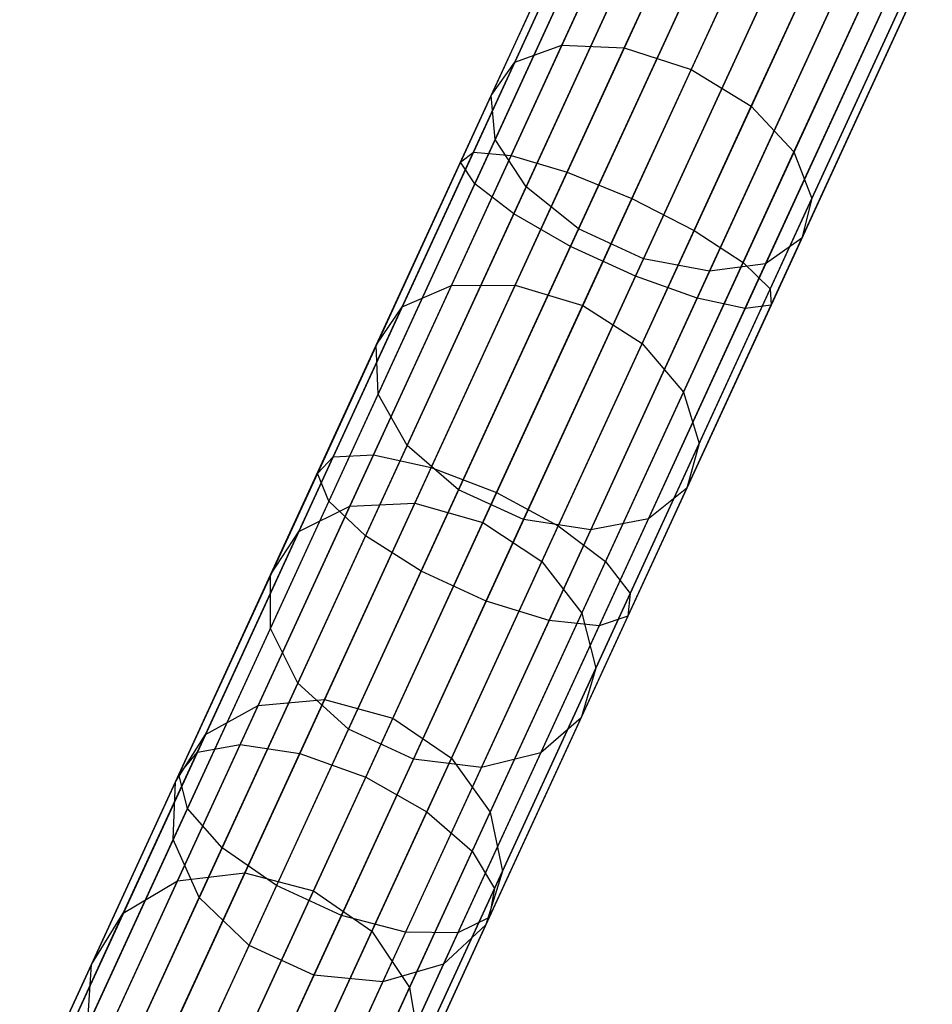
# Model space of a CAD drawing. Extents: x -189 to 189, y -189 to 189.
# Tile 47 of 256: x -75.57 to -70.26, y -161.28 to -155.55. Entities that reach past the tile are written whole.
import ezdxf

# ---------------------------------------------------------------- set-up
doc = ezdxf.new("R2010")
doc.units = 0
doc.header["$LTSCALE"] = 25.4
doc.layers.get('0').update_dxf_attribs({"linetype": 'CONTINUOUS'})

# ---------------------------------------------------------------- blocks, each defined once
blk = doc.blocks.new('CAMELEON-KENAI-C-12244_STL')
at = {"color": 0}
for p, q in [((-72.4144, -155.6962, -155.4502), (-71.7256, -154.199, -156.4614)), ((-72.4144, -155.6962, -155.4502), (-71.7256, -154.199, -156.4614)), ((-72.6883, -155.7941, -155.7473), (-71.9866, -154.269, -156.7774)), ((-72.6883, -155.7941, -155.7473), (-71.9866, -154.269, -156.7774)), ((-72.051, -155.7113, -155.2485), (-71.3709, -154.2331, -156.2469)), ((-72.051, -155.7113, -155.2485), (-71.3709, -154.2331, -156.2469)), ((-70.9841, -154.3654, -156.1711), (-71.6611, -155.8369, -155.1772)), ((-70.9841, -154.3654, -156.1711), (-71.6611, -155.8369, -155.1772)), ((-72.8254, -155.9882, -156.0885), (-72.109, -154.4311, -157.1402)), ((-72.8254, -155.9882, -156.0885), (-72.109, -154.4311, -157.1402)), ((-72.1531, -154.5268, -9.5011), (-73.0042, -156.3767, -9.8167)), ((-72.1531, -154.5268, -9.5011), (-73.0042, -156.3767, -9.8167)), ((-72.0959, -154.5066, -9.9124), (-72.9295, -156.3184, -10.2216)), ((-72.0959, -154.5066, -9.9124), (-72.9295, -156.3184, -10.2216)), ((-71.8916, -154.56, -10.2707), (-72.71, -156.3386, -10.5742)), ((-71.8916, -154.56, -10.2707), (-72.71, -156.3386, -10.5742)), ((-72.0533, -154.6173, -9.1077), (-72.9211, -156.5036, -9.4296)), ((-72.0533, -154.6173, -9.1077), (-72.9211, -156.5036, -9.4296)), ((-71.312, -156.0513, -155.2485), (-70.6319, -154.5731, -156.2469)), ((-71.312, -156.0513, -155.2485), (-70.6319, -154.5731, -156.2469)), ((-72.8021, -156.2449, -156.4148), (-72.0716, -154.6571, -157.4872)), ((-72.8021, -156.2449, -156.4148), (-72.0716, -154.6571, -157.4872)), ((-71.5756, -154.6778, -10.5138), (-72.3835, -156.434, -10.8135)), ((-71.5756, -154.6778, -10.5138), (-72.3835, -156.434, -10.8135)), ((-71.8137, -154.7624, -8.8003), (-72.6946, -156.677, -9.127)), ((-71.8137, -154.7624, -8.8003), (-72.6946, -156.677, -9.127)), ((-72.0067, -156.588, -10.8981), (-71.2024, -154.8398, -10.5998)), ((-72.0067, -156.588, -10.8981), (-71.2024, -154.8398, -10.5998)), ((-71.0641, -156.3174, -155.4502), (-70.3753, -154.8202, -156.4614)), ((-71.0641, -156.3174, -155.4502), (-70.3753, -154.8202, -156.4614)), ((-72.6223, -156.5198, -156.6698), (-71.8808, -154.9081, -157.7584)), ((-72.6223, -156.5198, -156.6698), (-71.8808, -154.9081, -157.7584)), ((-71.4759, -154.9369, -8.632), (-72.3639, -156.8671, -8.9614)), ((-71.4759, -154.9369, -8.632), (-72.3639, -156.8671, -8.9614)), ((-70.8366, -155.0178, -10.5138), (-71.6445, -156.774, -10.8135)), ((-70.8366, -155.0178, -10.5138), (-71.6445, -156.774, -10.8135)), ((-70.9603, -156.5891, -155.7473), (-70.2586, -155.064, -156.7774)), ((-70.9603, -156.5891, -155.7473), (-70.2586, -155.064, -156.7774)), ((-71.0981, -155.1107, -8.632), (-71.9862, -157.0409, -8.9614)), ((-71.0981, -155.1107, -8.632), (-71.9862, -157.0409, -8.9614)), ((-72.3171, -156.7653, -156.8094), (-71.5696, -155.1406, -157.9068)), ((-72.3171, -156.7653, -156.8094), (-71.5696, -155.1406, -157.9068)), ((-70.5414, -155.1812, -10.2707), (-71.3597, -156.9599, -10.5742)), ((-70.5414, -155.1812, -10.2707), (-71.3597, -156.9599, -10.5742)), ((-70.7458, -155.2537, -8.8003), (-71.6267, -157.1684, -9.127)), ((-70.7458, -155.2537, -8.8003), (-71.6267, -157.1684, -9.127)), ((-70.3679, -155.3016, -9.9124), (-71.2015, -157.1134, -10.2216)), ((-70.3679, -155.3016, -9.9124), (-71.2015, -157.1134, -10.2216)), ((-71.0184, -156.8195, -156.0885), (-70.3021, -155.2624, -157.1402)), ((-71.0184, -156.8195, -156.0885), (-70.3021, -155.2624, -157.1402)), ((-71.9393, -156.9391, -156.8094), (-71.1918, -155.3144, -157.9068)), ((-71.9393, -156.9391, -156.8094), (-71.1918, -155.3144, -157.9068)), ((-70.4798, -155.3412, -9.1077), (-71.3476, -157.2275, -9.4296)), ((-70.4798, -155.3412, -9.1077), (-71.3476, -157.2275, -9.4296)), ((-70.3461, -155.3582, -9.5011), (-71.1972, -157.2081, -9.8167)), ((-70.3461, -155.3582, -9.5011), (-71.1972, -157.2081, -9.8167)), ((-71.5543, -157.0111, -156.6698), (-70.8128, -155.3994, -157.7584)), ((-71.5543, -157.0111, -156.6698), (-70.8128, -155.3994, -157.7584)), ((-71.2286, -156.9688, -156.4148), (-70.4981, -155.3811, -157.4872)), ((-71.2286, -156.9688, -156.4148), (-70.4981, -155.3811, -157.4872)), ((-73.0575, -157.0941, -154.2793), (-72.4144, -155.6962, -155.4502)), ((-73.0575, -157.0941, -154.2793), (-72.4144, -155.6962, -155.4502)), ((-72.6883, -155.7941, -155.7473), (-72.4144, -155.6962, -155.4502)), ((-72.6883, -155.7941, -155.7473), (-72.4144, -155.6962, -155.4502)), ((-72.4144, -155.6962, -155.4502), (-72.051, -155.7113, -155.2485)), ((-72.4144, -155.6962, -155.4502), (-72.051, -155.7113, -155.2485)), ((-72.6861, -157.0916, -154.0925), (-72.051, -155.7113, -155.2485)), ((-72.6861, -157.0916, -154.0925), (-72.051, -155.7113, -155.2485)), ((-72.051, -155.7113, -155.2485), (-71.6611, -155.8369, -155.1772)), ((-72.051, -155.7113, -155.2485), (-71.6611, -155.8369, -155.1772)), ((-73.3434, -157.218, -154.5547), (-72.6883, -155.7941, -155.7473)), ((-73.3434, -157.218, -154.5547), (-72.6883, -155.7941, -155.7473)), ((-72.8254, -155.9882, -156.0885), (-72.6883, -155.7941, -155.7473)), ((-72.8254, -155.9882, -156.0885), (-72.6883, -155.7941, -155.7473)), ((-71.6611, -155.8369, -155.1772), (-72.2933, -157.2109, -154.0264)), ((-71.6611, -155.8369, -155.1772), (-72.2933, -157.2109, -154.0264)), ((-71.6611, -155.8369, -155.1772), (-71.312, -156.0513, -155.2485)), ((-71.6611, -155.8369, -155.1772), (-71.312, -156.0513, -155.2485)), ((-73.4943, -157.442, -154.8708), (-72.8254, -155.9882, -156.0885)), ((-73.4943, -157.442, -154.8708), (-72.8254, -155.9882, -156.0885)), ((-72.8021, -156.2449, -156.4148), (-72.8254, -155.9882, -156.0885)), ((-72.8021, -156.2449, -156.4148), (-72.8254, -155.9882, -156.0885)), ((-71.947, -157.4316, -154.0925), (-71.312, -156.0513, -155.2485)), ((-71.947, -157.4316, -154.0925), (-71.312, -156.0513, -155.2485)), ((-71.312, -156.0513, -155.2485), (-71.0641, -156.3174, -155.4502)), ((-71.312, -156.0513, -155.2485), (-71.0641, -156.3174, -155.4502)), ((-73.4841, -157.7273, -155.1732), (-72.8021, -156.2449, -156.4148)), ((-73.4841, -157.7273, -155.1732), (-72.8021, -156.2449, -156.4148)), ((-72.6223, -156.5198, -156.6698), (-72.8021, -156.2449, -156.4148)), ((-72.6223, -156.5198, -156.6698), (-72.8021, -156.2449, -156.4148)), ((-72.9295, -156.3184, -10.2216), (-73.7455, -158.0919, -10.7333)), ((-72.9295, -156.3184, -10.2216), (-73.7455, -158.0919, -10.7333)), ((-72.71, -156.3386, -10.5742), (-73.511, -158.0798, -11.0766)), ((-72.71, -156.3386, -10.5742), (-73.511, -158.0798, -11.0766)), ((-73.0042, -156.3767, -9.8167), (-72.9295, -156.3184, -10.2216)), ((-73.0042, -156.3767, -9.8167), (-72.9295, -156.3184, -10.2216)), ((-72.9295, -156.3184, -10.2216), (-72.71, -156.3386, -10.5742)), ((-72.9295, -156.3184, -10.2216), (-72.71, -156.3386, -10.5742)), ((-72.71, -156.3386, -10.5742), (-72.3835, -156.434, -10.8135)), ((-72.71, -156.3386, -10.5742), (-72.3835, -156.434, -10.8135)), ((-71.7073, -157.7153, -154.2793), (-71.0641, -156.3174, -155.4502)), ((-71.7073, -157.7153, -154.2793), (-71.0641, -156.3174, -155.4502)), ((-71.0641, -156.3174, -155.4502), (-70.9603, -156.5891, -155.7473)), ((-71.0641, -156.3174, -155.4502), (-70.9603, -156.5891, -155.7473)), ((-73.0042, -156.3767, -9.8167), (-73.8373, -158.1875, -10.3392)), ((-73.0042, -156.3767, -9.8167), (-73.8373, -158.1875, -10.3392)), ((-72.9211, -156.5036, -9.4296), (-73.0042, -156.3767, -9.8167)), ((-72.9211, -156.5036, -9.4296), (-73.0042, -156.3767, -9.8167)), ((-72.3835, -156.434, -10.8135), (-73.1745, -158.1531, -11.3095)), ((-72.3835, -156.434, -10.8135), (-73.1745, -158.1531, -11.3095)), ((-72.3835, -156.434, -10.8135), (-72.0067, -156.588, -10.8981)), ((-72.3835, -156.434, -10.8135), (-72.0067, -156.588, -10.8981)), ((-72.9211, -156.5036, -9.4296), (-73.7706, -158.35, -9.9623)), ((-72.9211, -156.5036, -9.4296), (-73.7706, -158.35, -9.9623)), ((-72.6946, -156.677, -9.127), (-72.9211, -156.5036, -9.4296)), ((-72.6946, -156.677, -9.127), (-72.9211, -156.5036, -9.4296)), ((-73.3146, -158.0246, -155.4095), (-72.6223, -156.5198, -156.6698)), ((-73.3146, -158.0246, -155.4095), (-72.6223, -156.5198, -156.6698)), ((-72.3171, -156.7653, -156.8094), (-72.6223, -156.5198, -156.6698)), ((-72.3171, -156.7653, -156.8094), (-72.6223, -156.5198, -156.6698)), ((-72.794, -158.2993, -11.3919), (-72.0067, -156.588, -10.8981)), ((-72.794, -158.2993, -11.3919), (-72.0067, -156.588, -10.8981)), ((-72.0067, -156.588, -10.8981), (-71.6445, -156.774, -10.8135)), ((-72.0067, -156.588, -10.8981), (-71.6445, -156.774, -10.8135)), ((-71.6154, -158.0131, -154.5547), (-70.9603, -156.5891, -155.7473)), ((-71.6154, -158.0131, -154.5547), (-70.9603, -156.5891, -155.7473)), ((-70.9603, -156.5891, -155.7473), (-71.0184, -156.8195, -156.0885)), ((-70.9603, -156.5891, -155.7473), (-71.0184, -156.8195, -156.0885)), ((-72.6946, -156.677, -9.127), (-73.5569, -158.5513, -9.6678)), ((-72.6946, -156.677, -9.127), (-73.5569, -158.5513, -9.6678)), ((-72.3639, -156.8671, -8.9614), (-72.6946, -156.677, -9.127)), ((-72.3639, -156.8671, -8.9614), (-72.6946, -156.677, -9.127)), ((-73.0151, -158.2824, -155.5388), (-72.3171, -156.7653, -156.8094)), ((-73.0151, -158.2824, -155.5388), (-72.3171, -156.7653, -156.8094)), ((-71.6445, -156.774, -10.8135), (-72.4354, -158.4931, -11.3095)), ((-71.6445, -156.774, -10.8135), (-72.4354, -158.4931, -11.3095)), ((-71.9393, -156.9391, -156.8094), (-72.3171, -156.7653, -156.8094)), ((-71.9393, -156.9391, -156.8094), (-72.3171, -156.7653, -156.8094)), ((-71.6445, -156.774, -10.8135), (-71.3597, -156.9599, -10.5742)), ((-71.6445, -156.774, -10.8135), (-71.3597, -156.9599, -10.5742)), ((-71.6873, -158.2734, -154.8708), (-71.0184, -156.8195, -156.0885)), ((-71.6873, -158.2734, -154.8708), (-71.0184, -156.8195, -156.0885)), ((-71.0184, -156.8195, -156.0885), (-71.2286, -156.9688, -156.4148)), ((-71.0184, -156.8195, -156.0885), (-71.2286, -156.9688, -156.4148)), ((-72.3639, -156.8671, -8.9614), (-73.2332, -158.7566, -9.5066)), ((-72.3639, -156.8671, -8.9614), (-73.2332, -158.7566, -9.5066)), ((-71.9862, -157.0409, -8.9614), (-72.3639, -156.8671, -8.9614)), ((-71.9862, -157.0409, -8.9614), (-72.3639, -156.8671, -8.9614)), ((-72.6373, -158.4562, -155.5388), (-71.9393, -156.9391, -156.8094)), ((-72.6373, -158.4562, -155.5388), (-71.9393, -156.9391, -156.8094)), ((-71.3597, -156.9599, -10.5742), (-72.1608, -158.701, -11.0766)), ((-71.3597, -156.9599, -10.5742), (-72.1608, -158.701, -11.0766)), ((-71.5543, -157.0111, -156.6698), (-71.9393, -156.9391, -156.8094)), ((-71.5543, -157.0111, -156.6698), (-71.9393, -156.9391, -156.8094)), ((-71.9106, -158.4512, -155.1732), (-71.2286, -156.9688, -156.4148)), ((-71.9106, -158.4512, -155.1732), (-71.2286, -156.9688, -156.4148)), ((-71.2286, -156.9688, -156.4148), (-71.5543, -157.0111, -156.6698)), ((-71.2286, -156.9688, -156.4148), (-71.5543, -157.0111, -156.6698)), ((-71.3597, -156.9599, -10.5742), (-71.2015, -157.1134, -10.2216)), ((-71.3597, -156.9599, -10.5742), (-71.2015, -157.1134, -10.2216)), ((-72.2466, -158.5159, -155.4095), (-71.5543, -157.0111, -156.6698)), ((-72.2466, -158.5159, -155.4095), (-71.5543, -157.0111, -156.6698)), ((-71.9862, -157.0409, -8.9614), (-72.8555, -158.9304, -9.5066)), ((-71.9862, -157.0409, -8.9614), (-72.8555, -158.9304, -9.5066)), ((-71.6267, -157.1684, -9.127), (-71.9862, -157.0409, -8.9614)), ((-71.6267, -157.1684, -9.127), (-71.9862, -157.0409, -8.9614)), ((-73.6486, -158.3787, -152.9607), (-73.0575, -157.0941, -154.2793)), ((-73.6486, -158.3787, -152.9607), (-73.0575, -157.0941, -154.2793)), ((-73.3434, -157.218, -154.5547), (-73.0575, -157.0941, -154.2793)), ((-73.3434, -157.218, -154.5547), (-73.0575, -157.0941, -154.2793)), ((-73.2696, -158.36, -152.7905), (-72.6861, -157.0916, -154.0925)), ((-73.2696, -158.36, -152.7905), (-72.6861, -157.0916, -154.0925)), ((-73.0575, -157.0941, -154.2793), (-72.6861, -157.0916, -154.0925)), ((-73.0575, -157.0941, -154.2793), (-72.6861, -157.0916, -154.0925)), ((-72.6861, -157.0916, -154.0925), (-72.2933, -157.2109, -154.0264)), ((-72.6861, -157.0916, -154.0925), (-72.2933, -157.2109, -154.0264)), ((-71.2015, -157.1134, -10.2216), (-72.0174, -158.8869, -10.7333)), ((-71.2015, -157.1134, -10.2216), (-72.0174, -158.8869, -10.7333)), ((-71.2015, -157.1134, -10.2216), (-71.1972, -157.2081, -9.8167)), ((-71.2015, -157.1134, -10.2216), (-71.1972, -157.2081, -9.8167)), ((-71.6267, -157.1684, -9.127), (-72.489, -159.0426, -9.6678)), ((-71.6267, -157.1684, -9.127), (-72.489, -159.0426, -9.6678)), ((-71.3476, -157.2275, -9.4296), (-71.6267, -157.1684, -9.127)), ((-71.3476, -157.2275, -9.4296), (-71.6267, -157.1684, -9.127)), ((-73.9455, -158.5266, -153.2114), (-73.3434, -157.218, -154.5547)), ((-73.9455, -158.5266, -153.2114), (-73.3434, -157.218, -154.5547)), ((-73.4943, -157.442, -154.8708), (-73.3434, -157.218, -154.5547)), ((-73.4943, -157.442, -154.8708), (-73.3434, -157.218, -154.5547)), ((-72.2933, -157.2109, -154.0264), (-72.8742, -158.4736, -152.7303)), ((-72.2933, -157.2109, -154.0264), (-72.8742, -158.4736, -152.7303)), ((-72.2933, -157.2109, -154.0264), (-71.947, -157.4316, -154.0925)), ((-72.2933, -157.2109, -154.0264), (-71.947, -157.4316, -154.0925)), ((-71.3476, -157.2275, -9.4296), (-72.1971, -159.0739, -9.9623)), ((-71.3476, -157.2275, -9.4296), (-72.1971, -159.0739, -9.9623)), ((-71.1972, -157.2081, -9.8167), (-72.0303, -159.0188, -10.3392)), ((-71.1972, -157.2081, -9.8167), (-72.0303, -159.0188, -10.3392)), ((-71.1972, -157.2081, -9.8167), (-71.3476, -157.2275, -9.4296)), ((-71.1972, -157.2081, -9.8167), (-71.3476, -157.2275, -9.4296)), ((-74.109, -158.7781, -153.4994), (-73.4943, -157.442, -154.8708)), ((-74.109, -158.7781, -153.4994), (-73.4943, -157.442, -154.8708)), ((-73.4841, -157.7273, -155.1732), (-73.4943, -157.442, -154.8708)), ((-73.4841, -157.7273, -155.1732), (-73.4943, -157.442, -154.8708)), ((-72.5306, -158.7, -152.7905), (-71.947, -157.4316, -154.0925)), ((-72.5306, -158.7, -152.7905), (-71.947, -157.4316, -154.0925)), ((-71.947, -157.4316, -154.0925), (-71.7073, -157.7153, -154.2793)), ((-71.947, -157.4316, -154.0925), (-71.7073, -157.7153, -154.2793)), ((-74.1109, -159.0897, -153.7748), (-73.4841, -157.7273, -155.1732)), ((-74.1109, -159.0897, -153.7748), (-73.4841, -157.7273, -155.1732)), ((-73.3146, -158.0246, -155.4095), (-73.4841, -157.7273, -155.1732)), ((-73.3146, -158.0246, -155.4095), (-73.4841, -157.7273, -155.1732)), ((-72.2983, -159, -152.9607), (-71.7073, -157.7153, -154.2793)), ((-72.2983, -159, -152.9607), (-71.7073, -157.7153, -154.2793)), ((-71.7073, -157.7153, -154.2793), (-71.6154, -158.0131, -154.5547)), ((-71.7073, -157.7153, -154.2793), (-71.6154, -158.0131, -154.5547)), ((-73.9508, -159.4075, -153.99), (-73.3146, -158.0246, -155.4095)), ((-73.9508, -159.4075, -153.99), (-73.3146, -158.0246, -155.4095)), ((-73.0151, -158.2824, -155.5388), (-73.3146, -158.0246, -155.4095)), ((-73.0151, -158.2824, -155.5388), (-73.3146, -158.0246, -155.4095)), ((-72.2175, -159.3217, -153.2114), (-71.6154, -158.0131, -154.5547)), ((-72.2175, -159.3217, -153.2114), (-71.6154, -158.0131, -154.5547)), ((-71.6154, -158.0131, -154.5547), (-71.6873, -158.2734, -154.8708)), ((-71.6154, -158.0131, -154.5547), (-71.6873, -158.2734, -154.8708)), ((-73.7455, -158.0919, -10.7333), (-74.5352, -159.8086, -11.4422)), ((-73.7455, -158.0919, -10.7333), (-74.5352, -159.8086, -11.4422)), ((-73.511, -158.0798, -11.0766), (-74.2863, -159.765, -11.7724)), ((-73.511, -158.0798, -11.0766), (-74.2863, -159.765, -11.7724)), ((-73.8373, -158.1875, -10.3392), (-73.7455, -158.0919, -10.7333)), ((-73.8373, -158.1875, -10.3392), (-73.7455, -158.0919, -10.7333)), ((-73.7455, -158.0919, -10.7333), (-73.511, -158.0798, -11.0766)), ((-73.7455, -158.0919, -10.7333), (-73.511, -158.0798, -11.0766)), ((-73.511, -158.0798, -11.0766), (-73.1745, -158.1531, -11.3095)), ((-73.511, -158.0798, -11.0766), (-73.1745, -158.1531, -11.3095)), ((-73.1745, -158.1531, -11.3095), (-73.94, -159.8171, -11.9966)), ((-73.1745, -158.1531, -11.3095), (-73.94, -159.8171, -11.9966)), ((-73.1745, -158.1531, -11.3095), (-72.794, -158.2993, -11.3919)), ((-73.1745, -158.1531, -11.3095), (-72.794, -158.2993, -11.3919)), ((-73.8373, -158.1875, -10.3392), (-74.6436, -159.9402, -11.0629)), ((-73.8373, -158.1875, -10.3392), (-74.6436, -159.9402, -11.0629)), ((-73.7706, -158.35, -9.9623), (-73.8373, -158.1875, -10.3392)), ((-73.7706, -158.35, -9.9623), (-73.8373, -158.1875, -10.3392)), ((-73.6565, -159.6765, -154.1077), (-73.0151, -158.2824, -155.5388)), ((-73.6565, -159.6765, -154.1077), (-73.0151, -158.2824, -155.5388)), ((-72.6373, -158.4562, -155.5388), (-73.0151, -158.2824, -155.5388)), ((-72.6373, -158.4562, -155.5388), (-73.0151, -158.2824, -155.5388)), ((-72.302, -159.6095, -153.4994), (-71.6873, -158.2734, -154.8708)), ((-72.302, -159.6095, -153.4994), (-71.6873, -158.2734, -154.8708)), ((-71.6873, -158.2734, -154.8708), (-71.9106, -158.4512, -155.1732)), ((-71.6873, -158.2734, -154.8708), (-71.9106, -158.4512, -155.1732)), ((-73.5561, -159.9557, -12.0759), (-72.794, -158.2993, -11.3919)), ((-73.5561, -159.9557, -12.0759), (-72.794, -158.2993, -11.3919)), ((-72.794, -158.2993, -11.3919), (-72.4354, -158.4931, -11.3095)), ((-72.794, -158.2993, -11.3919), (-72.4354, -158.4931, -11.3095)), ((-73.7706, -158.35, -9.9623), (-74.5928, -160.1372, -10.7003)), ((-73.7706, -158.35, -9.9623), (-74.5928, -160.1372, -10.7003)), ((-74.1816, -159.5373, -151.5073), (-73.6486, -158.3787, -152.9607)), ((-74.1816, -159.5373, -151.5073), (-73.6486, -158.3787, -152.9607)), ((-73.9455, -158.5266, -153.2114), (-73.6486, -158.3787, -152.9607)), ((-73.9455, -158.5266, -153.2114), (-73.6486, -158.3787, -152.9607)), ((-73.7959, -159.5039, -151.3555), (-73.2696, -158.36, -152.7905)), ((-73.7959, -159.5039, -151.3555), (-73.2696, -158.36, -152.7905)), ((-73.5569, -158.5513, -9.6678), (-73.7706, -158.35, -9.9623)), ((-73.5569, -158.5513, -9.6678), (-73.7706, -158.35, -9.9623)), ((-73.6486, -158.3787, -152.9607), (-73.2696, -158.36, -152.7905)), ((-73.6486, -158.3787, -152.9607), (-73.2696, -158.36, -152.7905)), ((-73.2696, -158.36, -152.7905), (-72.8742, -158.4736, -152.7303)), ((-73.2696, -158.36, -152.7905), (-72.8742, -158.4736, -152.7303)), ((-73.2787, -159.8503, -154.1077), (-72.6373, -158.4562, -155.5388)), ((-73.2787, -159.8503, -154.1077), (-72.6373, -158.4562, -155.5388)), ((-72.2466, -158.5159, -155.4095), (-72.6373, -158.4562, -155.5388)), ((-72.2466, -158.5159, -155.4095), (-72.6373, -158.4562, -155.5388)), ((-72.5374, -159.8136, -153.7748), (-71.9106, -158.4512, -155.1732)), ((-72.5374, -159.8136, -153.7748), (-71.9106, -158.4512, -155.1732)), ((-71.9106, -158.4512, -155.1732), (-72.2466, -158.5159, -155.4095)), ((-71.9106, -158.4512, -155.1732), (-72.2466, -158.5159, -155.4095)), ((-72.8742, -158.4736, -152.7303), (-73.3981, -159.6124, -151.3018)), ((-72.8742, -158.4736, -152.7303), (-73.3981, -159.6124, -151.3018)), ((-72.4354, -158.4931, -11.3095), (-73.201, -160.1571, -11.9966)), ((-72.4354, -158.4931, -11.3095), (-73.201, -160.1571, -11.9966)), ((-72.8742, -158.4736, -152.7303), (-72.5306, -158.7, -152.7905)), ((-72.8742, -158.4736, -152.7303), (-72.5306, -158.7, -152.7905)), ((-72.4354, -158.4931, -11.3095), (-72.1608, -158.701, -11.0766)), ((-72.4354, -158.4931, -11.3095), (-72.1608, -158.701, -11.0766)), ((-74.4884, -159.7068, -151.731), (-73.9455, -158.5266, -153.2114)), ((-74.4884, -159.7068, -151.731), (-73.9455, -158.5266, -153.2114)), ((-73.5569, -158.5513, -9.6678), (-74.3915, -160.3654, -10.4169)), ((-73.5569, -158.5513, -9.6678), (-74.3915, -160.3654, -10.4169)), ((-74.109, -158.7781, -153.4994), (-73.9455, -158.5266, -153.2114)), ((-74.109, -158.7781, -153.4994), (-73.9455, -158.5266, -153.2114)), ((-73.2332, -158.7566, -9.5066), (-73.5569, -158.5513, -9.6678)), ((-73.2332, -158.7566, -9.5066), (-73.5569, -158.5513, -9.6678)), ((-72.8829, -159.8988, -153.99), (-72.2466, -158.5159, -155.4095)), ((-72.8829, -159.8988, -153.99), (-72.2466, -158.5159, -155.4095)), ((-73.0569, -159.8439, -151.3555), (-72.5306, -158.7, -152.7905)), ((-73.0569, -159.8439, -151.3555), (-72.5306, -158.7, -152.7905)), ((-72.1608, -158.701, -11.0766), (-72.9361, -160.3862, -11.7724)), ((-72.1608, -158.701, -11.0766), (-72.9361, -160.3862, -11.7724)), ((-72.5306, -158.7, -152.7905), (-72.2983, -159, -152.9607)), ((-72.5306, -158.7, -152.7905), (-72.2983, -159, -152.9607)), ((-72.1608, -158.701, -11.0766), (-72.0174, -158.8869, -10.7333)), ((-72.1608, -158.701, -11.0766), (-72.0174, -158.8869, -10.7333)), ((-74.6634, -159.983, -151.9879), (-74.109, -158.7781, -153.4994)), ((-74.6634, -159.983, -151.9879), (-74.109, -158.7781, -153.4994)), ((-74.1109, -159.0897, -153.7748), (-74.109, -158.7781, -153.4994)), ((-74.1109, -159.0897, -153.7748), (-74.109, -158.7781, -153.4994)), ((-73.2332, -158.7566, -9.5066), (-74.0746, -160.5854, -10.2618)), ((-73.2332, -158.7566, -9.5066), (-74.0746, -160.5854, -10.2618)), ((-72.8555, -158.9304, -9.5066), (-73.2332, -158.7566, -9.5066)), ((-72.8555, -158.9304, -9.5066), (-73.2332, -158.7566, -9.5066)), ((-72.0174, -158.8869, -10.7333), (-72.8072, -160.6036, -11.4422)), ((-72.0174, -158.8869, -10.7333), (-72.8072, -160.6036, -11.4422)), ((-72.0174, -158.8869, -10.7333), (-72.0303, -159.0188, -10.3392)), ((-72.0174, -158.8869, -10.7333), (-72.0303, -159.0188, -10.3392)), ((-72.8555, -158.9304, -9.5066), (-73.6969, -160.7592, -10.2618)), ((-72.8555, -158.9304, -9.5066), (-73.6969, -160.7592, -10.2618)), ((-72.489, -159.0426, -9.6678), (-72.8555, -158.9304, -9.5066)), ((-72.489, -159.0426, -9.6678), (-72.8555, -158.9304, -9.5066)), ((-72.0303, -159.0188, -10.3392), (-72.8367, -160.7715, -11.0629)), ((-72.0303, -159.0188, -10.3392), (-72.8367, -160.7715, -11.0629)), ((-72.8313, -160.1585, -151.5073), (-72.2983, -159, -152.9607)), ((-72.8313, -160.1585, -151.5073), (-72.2983, -159, -152.9607)), ((-72.2983, -159, -152.9607), (-72.2175, -159.3217, -153.2114)), ((-72.2983, -159, -152.9607), (-72.2175, -159.3217, -153.2114)), ((-72.0303, -159.0188, -10.3392), (-72.1971, -159.0739, -9.9623)), ((-72.0303, -159.0188, -10.3392), (-72.1971, -159.0739, -9.9623)), ((-72.489, -159.0426, -9.6678), (-73.3236, -160.8567, -10.4169)), ((-72.489, -159.0426, -9.6678), (-73.3236, -160.8567, -10.4169)), ((-72.1971, -159.0739, -9.9623), (-73.0193, -160.8611, -10.7003)), ((-72.1971, -159.0739, -9.9623), (-73.0193, -160.8611, -10.7003)), ((-72.1971, -159.0739, -9.9623), (-72.489, -159.0426, -9.6678)), ((-72.1971, -159.0739, -9.9623), (-72.489, -159.0426, -9.6678)), ((-74.6762, -160.3183, -152.2335), (-74.1109, -159.0897, -153.7748)), ((-74.6762, -160.3183, -152.2335), (-74.1109, -159.0897, -153.7748)), ((-73.9508, -159.4075, -153.99), (-74.1109, -159.0897, -153.7748)), ((-73.9508, -159.4075, -153.99), (-74.1109, -159.0897, -153.7748)), ((-72.7604, -160.5018, -151.731), (-72.2175, -159.3217, -153.2114)), ((-72.7604, -160.5018, -151.731), (-72.2175, -159.3217, -153.2114)), ((-72.2175, -159.3217, -153.2114), (-72.302, -159.6095, -153.4994)), ((-72.2175, -159.3217, -153.2114), (-72.302, -159.6095, -153.4994)), ((-74.5246, -160.6546, -152.4255), (-73.9508, -159.4075, -153.99)), ((-74.5246, -160.6546, -152.4255), (-73.9508, -159.4075, -153.99)), ((-73.6565, -159.6765, -154.1077), (-73.9508, -159.4075, -153.99)), ((-73.6565, -159.6765, -154.1077), (-73.9508, -159.4075, -153.99)), ((-74.6513, -160.5582, -149.9339), (-74.1816, -159.5373, -151.5073)), ((-74.6513, -160.5582, -149.9339), (-74.1816, -159.5373, -151.5073)), ((-74.4884, -159.7068, -151.731), (-74.1816, -159.5373, -151.5073)), ((-74.4884, -159.7068, -151.731), (-74.1816, -159.5373, -151.5073)), ((-74.2596, -160.5119, -149.8019), (-73.7959, -159.5039, -151.3555)), ((-74.2596, -160.5119, -149.8019), (-73.7959, -159.5039, -151.3555)), ((-74.1816, -159.5373, -151.5073), (-73.7959, -159.5039, -151.3555)), ((-74.1816, -159.5373, -151.5073), (-73.7959, -159.5039, -151.3555)), ((-73.7959, -159.5039, -151.3555), (-73.3981, -159.6124, -151.3018)), ((-73.7959, -159.5039, -151.3555), (-73.3981, -159.6124, -151.3018)), ((-73.3981, -159.6124, -151.3018), (-73.8597, -160.6158, -149.7553)), ((-73.3981, -159.6124, -151.3018), (-73.8597, -160.6158, -149.7553)), ((-73.3981, -159.6124, -151.3018), (-73.0569, -159.8439, -151.3555)), ((-73.3981, -159.6124, -151.3018), (-73.0569, -159.8439, -151.3555)), ((-72.8564, -160.8144, -151.9879), (-72.302, -159.6095, -153.4994)), ((-72.8564, -160.8144, -151.9879), (-72.302, -159.6095, -153.4994)), ((-72.302, -159.6095, -153.4994), (-72.5374, -159.8136, -153.7748)), ((-72.302, -159.6095, -153.4994), (-72.5374, -159.8136, -153.7748)), ((-74.9668, -160.7467, -150.1282), (-74.4884, -159.7068, -151.731)), ((-74.9668, -160.7467, -150.1282), (-74.4884, -159.7068, -151.731)), ((-74.6634, -159.983, -151.9879), (-74.4884, -159.7068, -151.731)), ((-74.6634, -159.983, -151.9879), (-74.4884, -159.7068, -151.731)), ((-74.2349, -160.9338, -152.5305), (-73.6565, -159.6765, -154.1077)), ((-74.2349, -160.9338, -152.5305), (-73.6565, -159.6765, -154.1077)), ((-73.2787, -159.8503, -154.1077), (-73.6565, -159.6765, -154.1077)), ((-73.2787, -159.8503, -154.1077), (-73.6565, -159.6765, -154.1077)), ((-74.2863, -159.765, -11.7724), (-75.0278, -161.3767, -12.6545)), ((-74.2863, -159.765, -11.7724), (-75.0278, -161.3767, -12.6545)), ((-74.5352, -159.8086, -11.4422), (-74.2863, -159.765, -11.7724)), ((-74.5352, -159.8086, -11.4422), (-74.2863, -159.765, -11.7724)), ((-74.2863, -159.765, -11.7724), (-73.94, -159.8171, -11.9966)), ((-74.2863, -159.765, -11.7724), (-73.94, -159.8171, -11.9966)), ((-74.5352, -159.8086, -11.4422), (-75.2905, -161.4503, -12.3407)), ((-74.5352, -159.8086, -11.4422), (-75.2905, -161.4503, -12.3407)), ((-73.94, -159.8171, -11.9966), (-74.6721, -161.4084, -12.8675)), ((-73.94, -159.8171, -11.9966), (-74.6721, -161.4084, -12.8675)), ((-74.6436, -159.9402, -11.0629), (-74.5352, -159.8086, -11.4422)), ((-74.6436, -159.9402, -11.0629), (-74.5352, -159.8086, -11.4422)), ((-73.94, -159.8171, -11.9966), (-73.5561, -159.9557, -12.0759)), ((-73.94, -159.8171, -11.9966), (-73.5561, -159.9557, -12.0759)), ((-73.1027, -161.0423, -152.2335), (-72.5374, -159.8136, -153.7748)), ((-73.1027, -161.0423, -152.2335), (-72.5374, -159.8136, -153.7748)), ((-72.5374, -159.8136, -153.7748), (-72.8829, -159.8988, -153.99)), ((-72.5374, -159.8136, -153.7748), (-72.8829, -159.8988, -153.99)), ((-73.8571, -161.1076, -152.5305), (-73.2787, -159.8503, -154.1077)), ((-73.8571, -161.1076, -152.5305), (-73.2787, -159.8503, -154.1077)), ((-73.5206, -160.8519, -149.8019), (-73.0569, -159.8439, -151.3555)), ((-73.5206, -160.8519, -149.8019), (-73.0569, -159.8439, -151.3555)), ((-72.8829, -159.8988, -153.99), (-73.2787, -159.8503, -154.1077)), ((-72.8829, -159.8988, -153.99), (-73.2787, -159.8503, -154.1077)), ((-73.0569, -159.8439, -151.3555), (-72.8313, -160.1585, -151.5073)), ((-73.0569, -159.8439, -151.3555), (-72.8313, -160.1585, -151.5073)), ((-74.6436, -159.9402, -11.0629), (-75.4148, -161.6164, -11.9804)), ((-74.6436, -159.9402, -11.0629), (-75.4148, -161.6164, -11.9804)), ((-74.5928, -160.1372, -10.7003), (-74.6436, -159.9402, -11.0629)), ((-74.5928, -160.1372, -10.7003), (-74.6436, -159.9402, -11.0629)), ((-73.4566, -161.146, -152.4255), (-72.8829, -159.8988, -153.99)), ((-73.4566, -161.146, -152.4255), (-72.8829, -159.8988, -153.99)), ((-75.1518, -161.0448, -150.3514), (-74.6634, -159.983, -151.9879)), ((-75.1518, -161.0448, -150.3514), (-74.6634, -159.983, -151.9879)), ((-74.6762, -160.3183, -152.2335), (-74.6634, -159.983, -151.9879)), ((-74.6762, -160.3183, -152.2335), (-74.6634, -159.983, -151.9879)), ((-74.2849, -161.5399, -12.9429), (-73.5561, -159.9557, -12.0759)), ((-74.2849, -161.5399, -12.9429), (-73.5561, -159.9557, -12.0759)), ((-73.5561, -159.9557, -12.0759), (-73.201, -160.1571, -11.9966)), ((-73.5561, -159.9557, -12.0759), (-73.201, -160.1571, -11.9966)), ((-74.5928, -160.1372, -10.7003), (-75.3792, -161.8463, -11.6357)), ((-74.5928, -160.1372, -10.7003), (-75.3792, -161.8463, -11.6357)), ((-74.3915, -160.3654, -10.4169), (-74.5928, -160.1372, -10.7003)), ((-74.3915, -160.3654, -10.4169), (-74.5928, -160.1372, -10.7003)), ((-73.201, -160.1571, -11.9966), (-73.9331, -161.7484, -12.8675)), ((-73.201, -160.1571, -11.9966), (-73.9331, -161.7484, -12.8675)), ((-73.301, -161.1794, -149.9339), (-72.8313, -160.1585, -151.5073)), ((-73.301, -161.1794, -149.9339), (-72.8313, -160.1585, -151.5073)), ((-73.201, -160.1571, -11.9966), (-72.9361, -160.3862, -11.7724)), ((-73.201, -160.1571, -11.9966), (-72.9361, -160.3862, -11.7724)), ((-72.8313, -160.1585, -151.5073), (-72.7604, -160.5018, -151.731)), ((-72.8313, -160.1585, -151.5073), (-72.7604, -160.5018, -151.731)), ((-75.1742, -161.4009, -150.5649), (-74.6762, -160.3183, -152.2335)), ((-75.1742, -161.4009, -150.5649), (-74.6762, -160.3183, -152.2335)), ((-74.5246, -160.6546, -152.4255), (-74.6762, -160.3183, -152.2335)), ((-74.5246, -160.6546, -152.4255), (-74.6762, -160.3183, -152.2335)), ((-74.3915, -160.3654, -10.4169), (-75.1897, -162.1003, -11.3664)), ((-74.3915, -160.3654, -10.4169), (-75.1897, -162.1003, -11.3664)), ((-74.0746, -160.5854, -10.2618), (-74.3915, -160.3654, -10.4169)), ((-74.0746, -160.5854, -10.2618), (-74.3915, -160.3654, -10.4169)), ((-72.9361, -160.3862, -11.7724), (-73.6776, -161.9979, -12.6545)), ((-72.9361, -160.3862, -11.7724), (-73.6776, -161.9979, -12.6545)), ((-72.9361, -160.3862, -11.7724), (-72.8072, -160.6036, -11.4422)), ((-72.9361, -160.3862, -11.7724), (-72.8072, -160.6036, -11.4422)), ((-74.6562, -161.3738, -148.1453), (-74.2596, -160.5119, -149.8019)), ((-74.6562, -161.3738, -148.1453), (-74.2596, -160.5119, -149.8019)), ((-74.6513, -160.5582, -149.9339), (-74.2596, -160.5119, -149.8019)), ((-74.6513, -160.5582, -149.9339), (-74.2596, -160.5119, -149.8019)), ((-74.2596, -160.5119, -149.8019), (-73.8597, -160.6158, -149.7553)), ((-74.2596, -160.5119, -149.8019), (-73.8597, -160.6158, -149.7553)), ((-73.2388, -161.5417, -150.1282), (-72.7604, -160.5018, -151.731)), ((-73.2388, -161.5417, -150.1282), (-72.7604, -160.5018, -151.731)), ((-72.7604, -160.5018, -151.731), (-72.8564, -160.8144, -151.9879)), ((-72.7604, -160.5018, -151.731), (-72.8564, -160.8144, -151.9879)), ((-75.0529, -161.4311, -148.256), (-74.6513, -160.5582, -149.9339)), ((-75.0529, -161.4311, -148.256), (-74.6513, -160.5582, -149.9339)), ((-74.9668, -160.7467, -150.1282), (-74.6513, -160.5582, -149.9339)), ((-74.9668, -160.7467, -150.1282), (-74.6513, -160.5582, -149.9339)), ((-74.0746, -160.5854, -10.2618), (-74.8793, -162.3345, -11.2191)), ((-74.0746, -160.5854, -10.2618), (-74.8793, -162.3345, -11.2191)), ((-73.8597, -160.6158, -149.7553), (-74.2545, -161.4738, -148.1061)), ((-73.8597, -160.6158, -149.7553), (-74.2545, -161.4738, -148.1061)), ((-73.6969, -160.7592, -10.2618), (-74.0746, -160.5854, -10.2618)), ((-73.6969, -160.7592, -10.2618), (-74.0746, -160.5854, -10.2618)), ((-73.8597, -160.6158, -149.7553), (-73.5206, -160.8519, -149.8019)), ((-73.8597, -160.6158, -149.7553), (-73.5206, -160.8519, -149.8019)), ((-72.8072, -160.6036, -11.4422), (-73.5625, -162.2453, -12.3407)), ((-72.8072, -160.6036, -11.4422), (-73.5625, -162.2453, -12.3407)), ((-72.8072, -160.6036, -11.4422), (-72.8367, -160.7715, -11.0629)), ((-72.8072, -160.6036, -11.4422), (-72.8367, -160.7715, -11.0629)), ((-75.0302, -161.7536, -150.7317), (-74.5246, -160.6546, -152.4255)), ((-75.0302, -161.7536, -150.7317), (-74.5246, -160.6546, -152.4255)), ((-74.2349, -160.9338, -152.5305), (-74.5246, -160.6546, -152.4255)), ((-74.2349, -160.9338, -152.5305), (-74.5246, -160.6546, -152.4255)), ((-75.376, -161.6359, -148.4191), (-74.9668, -160.7467, -150.1282)), ((-75.376, -161.6359, -148.4191), (-74.9668, -160.7467, -150.1282)), ((-75.1518, -161.0448, -150.3514), (-74.9668, -160.7467, -150.1282)), ((-75.1518, -161.0448, -150.3514), (-74.9668, -160.7467, -150.1282)), ((-73.6969, -160.7592, -10.2618), (-74.5016, -162.5083, -11.2191)), ((-73.6969, -160.7592, -10.2618), (-74.5016, -162.5083, -11.2191)), ((-73.3236, -160.8567, -10.4169), (-73.6969, -160.7592, -10.2618)), ((-73.3236, -160.8567, -10.4169), (-73.6969, -160.7592, -10.2618)), ((-72.8367, -160.7715, -11.0629), (-73.6078, -162.4477, -11.9804)), ((-72.8367, -160.7715, -11.0629), (-73.6078, -162.4477, -11.9804)), ((-72.8367, -160.7715, -11.0629), (-73.0193, -160.8611, -10.7003)), ((-72.8367, -160.7715, -11.0629), (-73.0193, -160.8611, -10.7003)), ((-73.3236, -160.8567, -10.4169), (-74.1218, -162.5917, -11.3664)), ((-73.3236, -160.8567, -10.4169), (-74.1218, -162.5917, -11.3664)), ((-73.9172, -161.7138, -148.1453), (-73.5206, -160.8519, -149.8019)), ((-73.9172, -161.7138, -148.1453), (-73.5206, -160.8519, -149.8019)), ((-73.0193, -160.8611, -10.7003), (-73.8056, -162.5703, -11.6357)), ((-73.0193, -160.8611, -10.7003), (-73.8056, -162.5703, -11.6357)), ((-73.5206, -160.8519, -149.8019), (-73.301, -161.1794, -149.9339)), ((-73.5206, -160.8519, -149.8019), (-73.301, -161.1794, -149.9339)), ((-73.3449, -161.8761, -150.3514), (-72.8564, -160.8144, -151.9879)), ((-73.3449, -161.8761, -150.3514), (-72.8564, -160.8144, -151.9879)), ((-73.0193, -160.8611, -10.7003), (-73.3236, -160.8567, -10.4169)), ((-73.0193, -160.8611, -10.7003), (-73.3236, -160.8567, -10.4169)), ((-72.8564, -160.8144, -151.9879), (-73.1027, -161.0423, -152.2335)), ((-72.8564, -160.8144, -151.9879), (-73.1027, -161.0423, -152.2335)), ((-74.7446, -162.0417, -150.823), (-74.2349, -160.9338, -152.5305)), ((-74.7446, -162.0417, -150.823), (-74.2349, -160.9338, -152.5305)), ((-73.8571, -161.1076, -152.5305), (-74.2349, -160.9338, -152.5305)), ((-73.8571, -161.1076, -152.5305), (-74.2349, -160.9338, -152.5305)), ((-75.5695, -161.9527, -148.6064), (-75.1518, -161.0448, -150.3514)), ((-75.5695, -161.9527, -148.6064), (-75.1518, -161.0448, -150.3514)), ((-75.1742, -161.4009, -150.5649), (-75.1518, -161.0448, -150.3514)), ((-75.1742, -161.4009, -150.5649), (-75.1518, -161.0448, -150.3514)), ((-73.6007, -162.1249, -150.5649), (-73.1027, -161.0423, -152.2335)), ((-73.6007, -162.1249, -150.5649), (-73.1027, -161.0423, -152.2335)), ((-73.1027, -161.0423, -152.2335), (-73.4566, -161.146, -152.4255)), ((-73.1027, -161.0423, -152.2335), (-73.4566, -161.146, -152.4255)), ((-74.3669, -162.2155, -150.823), (-73.8571, -161.1076, -152.5305)), ((-74.3669, -162.2155, -150.823), (-73.8571, -161.1076, -152.5305)), ((-73.9622, -162.2449, -150.7317), (-73.4566, -161.146, -152.4255)), ((-73.9622, -162.2449, -150.7317), (-73.4566, -161.146, -152.4255)), ((-73.4566, -161.146, -152.4255), (-73.8571, -161.1076, -152.5305)), ((-73.4566, -161.146, -152.4255), (-73.8571, -161.1076, -152.5305)), ((-73.7026, -162.0524, -148.256), (-73.301, -161.1794, -149.9339)), ((-73.7026, -162.0524, -148.256), (-73.301, -161.1794, -149.9339)), ((-73.301, -161.1794, -149.9339), (-73.2388, -161.5417, -150.1282)), ((-73.301, -161.1794, -149.9339), (-73.2388, -161.5417, -150.1282))]:
    blk.add_line(p, q, dxfattribs=at)

msp = doc.modelspace()

# ---------------------------------------------------------------- block references
at = {"color": 0}
msp.add_blockref('CAMELEON-KENAI-C-12244_STL', (0, 0), dxfattribs=at)

doc.saveas('drawing.dxf')
